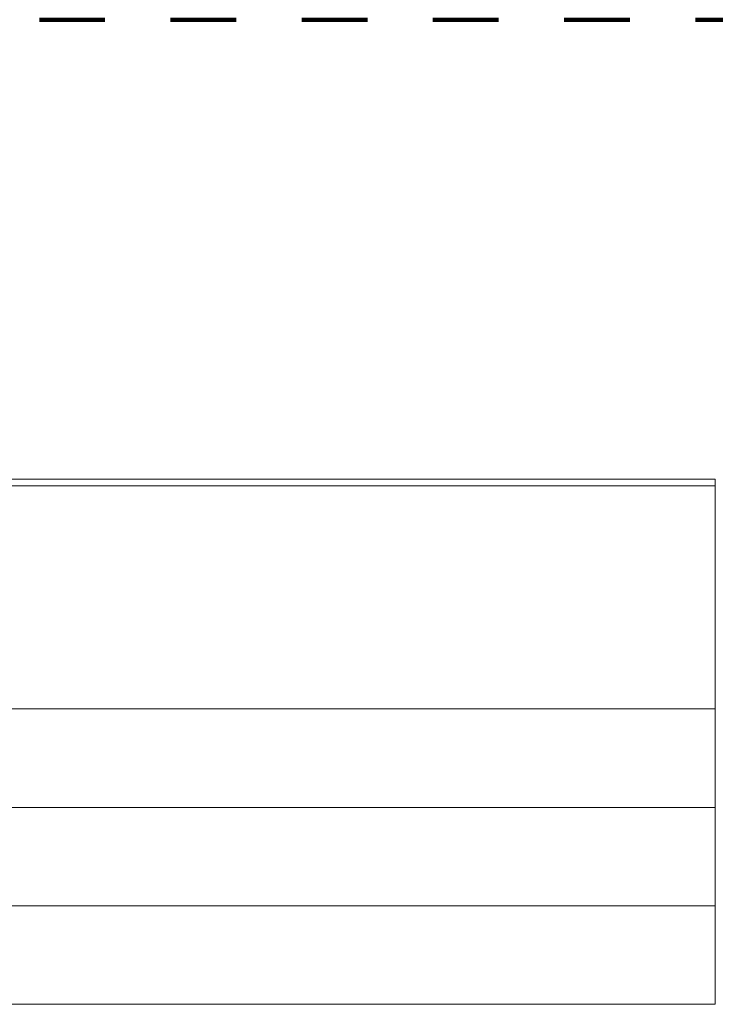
# Model space of a CAD drawing. Header units: metres. Extents: x 3.7 to 90.5, y -1.7 to 14.3.
# Tile 148 of 256: x 60.9 to 62, y -1.3 to 0.2. Entities that reach past the tile are written whole.
import ezdxf

# ---------------------------------------------------------------- set-up
doc = ezdxf.new("R2010")
doc.units = ezdxf.units.M
doc.linetypes.add('Traço', pattern=[0.006, 0.003, -0.003])
doc.linetypes.add('Traço_2_', pattern=[0.006, 0.003, -0.003])
doc.layers.add('A-AREA', color=4, linetype='Traço', lineweight=100, true_color=0x00ffff)
doc.layers.add('A-FLOR', color=7, linetype='Continuous', lineweight=18)
doc.layers.add('A-FLOR-MCUT', color=7, linetype='Continuous', lineweight=18)

# ---------------------------------------------------------------- blocks, each defined once
blk = doc.blocks.new('4 GRE - ESCOLA DE CINEMA E AUDIOVISUAL CINE REX R07_rvt-2-Corte 2')
at = {"layer": 'A-AREA', "linetype": 'Traço_2_'}
blk.add_line((66.8523, 0.16), (67.9156, 0.16), dxfattribs=at)
at = {"layer": 'A-FLOR'}
for p, q in [((67.8826, -0.54), (54.8415, -0.54)), ((67.8826, -0.89), (67.8826, -0.54)), ((54.8415, -0.89), (67.8826, -0.89)), ((67.8826, -0.89), (67.8826, -1.04)), ((67.8826, -1.04), (54.8415, -1.04)), ((67.8826, -1.04), (67.8826, -1.19)), ((67.8826, -1.19), (54.8415, -1.19)), ((67.8826, -1.19), (67.8826, -1.34)), ((67.8826, -1.34), (54.8462, -1.34))]:
    blk.add_line(p, q, dxfattribs=at)
at = {"layer": 'A-FLOR-MCUT'}
blk.add_line((67.8826, -0.55), (54.8415, -0.55), dxfattribs=at)

msp = doc.modelspace()

# ---------------------------------------------------------------- block references
at = {"lineweight": 5}
msp.add_blockref('4 GRE - ESCOLA DE CINEMA E AUDIOVISUAL CINE REX R07_rvt-2-Corte 2', (-5.888, 0), dxfattribs=at)

doc.saveas('drawing.dxf')
